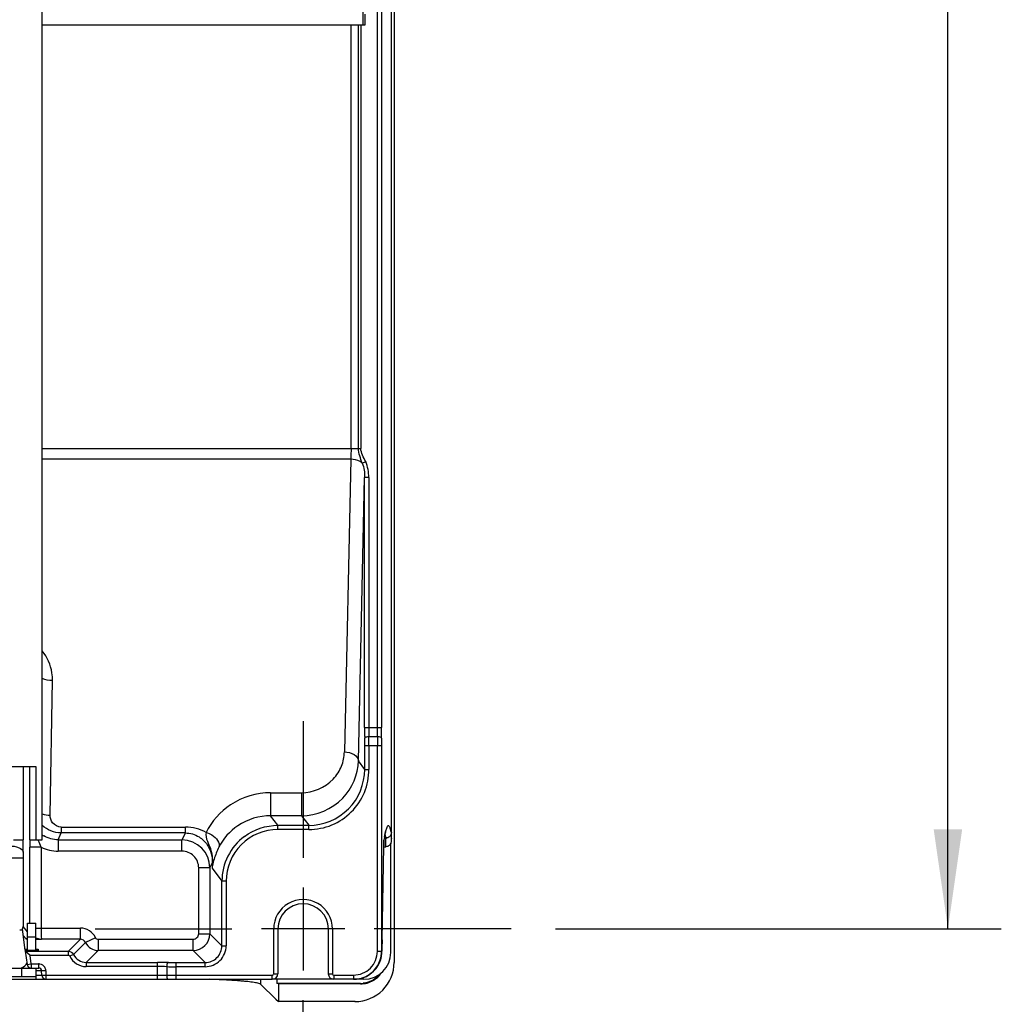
# Model space of a CAD drawing. Header units: inches. Extents: x 0 to 117, y 0 to 83.
# Tile 65 of 70: x 84 to 91, y 27 to 34. Entities that reach past the tile are written whole.
import ezdxf

# ---------------------------------------------------------------- set-up
doc = ezdxf.new("R2010")
doc.units = ezdxf.units.IN
doc.header["$LTSCALE"] = 6.431102
doc.header["$MEASUREMENT"] = 0
doc.linetypes.add('CENTER', pattern=[0.6, 0.375, -0.075, 0.075, -0.075])
doc.layers.get('0').update_dxf_attribs({"linetype": 'CONTINUOUS'})
doc.layers.add('DEFAULT_1', color=7, linetype='CENTER')
doc.styles.get("Standard").update_dxf_attribs({"font": 'txt', "width": 0.8})
doc.dimstyles.new('DIMSTYLE_1', dxfattribs={"dimtxt": 0.78125, "dimasz": 0.7, "dimexe": 0.18, "dimexo": 0.0625, "dimgap": 0.09, "dimtad": 1, "dimdec": 1, "dimzin": 4, "dimdsep": 46, "dimtxsty": 'STANDARD', "dimblk": '_FILLED', "dimblk1": '_FILLED', "dimblk2": '_FILLED', "dimcen": 0.09, "dimadec": 0, "dimazin": 0, "dimtfac": 1, "dimtdec": 1, "dimtofl": 0, "dimtmove": 0, "dimatfit": 3, "dimldrblk": '_FILLED', "dimfxl": 1, "dimtolj": 1, "dimtzin": 4, "dimarcsym": 0})

# ---------------------------------------------------------------- blocks, each defined once
blk = doc.blocks.new('_FILLED')
at = {"color": 0, "linetype": 'BYBLOCK'}
blk.add_solid([(0, 0), (-1, 0.1429), (-1, -0.1429)], dxfattribs=at)
blk = doc.blocks.new('*D20')
at = {"color": 7, "linetype": 'CONTINUOUS'}
for p, q in [((87.9135, 52.2894), (91.0469, 52.2894)), ((90.6719, 52.2894), (90.6719, 40.006)), ((90.6719, 27.7225), (90.6719, 40.006)), ((87.9135, 27.7225), (91.0469, 27.7225))]:
    blk.add_line(p, q, dxfattribs=at)
at = {"color": 7, "linetype": 'CONTINUOUS', "xscale": 0.7, "yscale": 0.7, "zscale": 0.7}
for p, rotation in [((90.6719, 52.2894), 90), ((90.6719, 27.7225), 270)]:
    blk.add_blockref('_FILLED', p, dxfattribs=dict(at, rotation=rotation))
at = {"color": 7, "linetype": 'CONTINUOUS', "insert": (89.6954, 40.006), "char_height": 0.78125, "width": 1.875, "attachment_point": 2, "rotation": 90, "line_spacing_factor": 0.9}
blk.add_mtext('624', dxfattribs=at)

msp = doc.modelspace()

# ---------------------------------------------------------------- linework, layer by layer
at = {"color": 7, "linetype": 'CONTINUOUS'}
for p, q in [((86.7792, 52.6823), (86.7792, 27.4871)), ((86.7595, 28.3572), (86.7595, 51.2186)), ((86.6618, 29.1398), (86.6618, 50.8734)), ((86.6913, 50.8734), (86.6913, 29.1398)), ((84.3059, 28.3483), (84.3059, 48.9626)), ((86.5601, 48.9626), (86.5601, 34.0765)), ((86.5725, 34.1548), (86.5725, 34.0765)), ((86.5725, 34.0765), (84.3059, 34.0765)), ((86.4761, 31.1012), (86.4761, 34.0765)), ((86.5285, 31.1012), (86.5285, 34.0765)), ((86.5443, 34.0765), (86.5443, 31.1012)), ((84.3059, 31.1012), (86.5443, 31.1012)), ((86.4748, 31.0252), (84.3059, 31.0252)), ((86.4748, 31.0252), (86.4295, 28.9671)), ((86.5552, 30.9974), (86.5793, 31.008)), ((86.5279, 28.9038), (86.5717, 30.8973)), ((86.6012, 30.8973), (86.5717, 30.8973)), ((86.5717, 29.1398), (86.5717, 30.8973)), ((86.6012, 30.8973), (86.6012, 29.1398)), ((84.3606, 28.5215), (84.3773, 29.4681)), ((86.5717, 29.1398), (86.6913, 29.1398)), ((86.6906, 29.011), (86.5724, 29.011)), ((86.5724, 28.8445), (86.5724, 29.011)), ((86.6017, 29.0754), (86.6614, 29.0754)), ((86.602, 29.011), (86.602, 28.8445)), ((86.6611, 27.565), (86.6611, 29.011)), ((86.6906, 29.011), (86.6906, 27.565)), ((86.5724, 28.8445), (86.5279, 28.9038)), ((78.352, 28.8642), (84.26, 28.8642)), ((84.1726, 28.8642), (84.1726, 28.3483)), ((84.2186, 28.3483), (84.2186, 28.8642)), ((84.26, 28.8642), (84.26, 28.3483)), ((86.5724, 28.8445), (86.602, 28.8445)), ((85.9111, 28.6803), (86.1281, 28.6803)), ((85.9111, 28.6803), (85.9111, 28.5187)), ((86.1281, 28.6803), (86.1281, 28.5187)), ((86.1281, 28.5187), (85.9111, 28.5187)), ((85.962, 28.4509), (85.9111, 28.5187)), ((86.1281, 28.5187), (86.179, 28.4509)), ((84.4184, 28.3483), (84.4378, 28.3971)), ((84.4378, 28.4391), (84.4378, 28.3971)), ((85.3116, 28.3971), (84.4378, 28.3971)), ((84.4379, 28.4391), (85.3116, 28.4391)), ((85.3116, 28.3971), (85.2872, 28.3483)), ((85.3116, 28.3971), (85.3116, 28.4391)), ((86.179, 28.4214), (85.9618, 28.4214)), ((85.962, 28.4509), (86.179, 28.4509)), ((85.962, 28.4214), (85.962, 28.4509)), ((86.179, 28.4214), (86.179, 28.4509)), ((86.7232, 28.418), (86.7241, 28.4203)), ((84.1043, 28.3483), (84.1726, 28.3483)), ((84.26, 28.3483), (84.3059, 28.3483)), ((84.4184, 28.3483), (85.2872, 28.3483)), ((84.4184, 28.3483), (84.4184, 28.2697)), ((85.2872, 28.2697), (85.2872, 28.3483)), ((86.7057, 28.3133), (86.706, 28.3209)), ((86.706, 28.3209), (86.7062, 28.3274)), ((86.707, 28.3421), (86.7074, 28.3479)), ((86.7211, 28.3005), (86.7212, 28.3611)), ((86.7558, 27.5571), (86.757, 28.3266)), ((84.2972, 28.2978), (84.2185, 28.2978)), ((84.2185, 27.7619), (84.2185, 28.2978)), ((84.2972, 28.2978), (84.2972, 27.7283)), ((85.2873, 28.2697), (84.4184, 28.2697)), ((86.6942, 27.6461), (86.7055, 28.3045)), ((86.705, 28.3001), (86.7211, 28.3005)), ((86.7052, 28.2901), (86.7052, 28.2908)), ((86.7055, 28.3045), (86.7057, 28.3133)), ((84.1718, 28.2202), (83.9594, 28.2202)), ((84.1718, 28.2202), (84.1718, 27.7395)), ((85.4839, 28.1516), (85.501, 28.1856)), ((85.501, 28.1856), (85.5001, 28.1485)), ((85.4839, 28.1516), (85.4052, 28.1516)), ((85.4052, 27.6889), (85.4052, 28.1515)), ((85.4839, 28.1516), (85.4839, 27.6889)), ((85.5001, 28.1485), (85.5685, 28.0573)), ((85.598, 28.0573), (85.5685, 28.0573)), ((85.5685, 27.6044), (85.5685, 28.0573)), ((85.598, 28.0572), (85.598, 27.6044)), ((86.1394, 28.0148), (86.1394, 27.4302)), ((84.1861, 27.5708), (84.1659, 27.7241)), ((84.2023, 27.7014), (84.1718, 27.7395)), ((84.2024, 27.7619), (84.2615, 27.7619)), ((84.2024, 27.5708), (84.2024, 27.7619)), ((84.2615, 27.5718), (84.2615, 27.7619)), ((84.2615, 27.7283), (84.5739, 27.7283)), ((84.5739, 27.6496), (84.5739, 27.7283)), ((85.9327, 27.7225), (85.8471, 27.7225)), ((85.9622, 27.7225), (85.9327, 27.7225)), ((85.9327, 27.4075), (85.9327, 27.7225)), ((86.3166, 27.7225), (85.9622, 27.7225)), ((85.9622, 27.7225), (85.9622, 27.4075)), ((86.3461, 27.7225), (86.3166, 27.7225)), ((86.3166, 27.4075), (86.3166, 27.7225)), ((86.4317, 27.7225), (86.3461, 27.7225)), ((86.3461, 27.7225), (86.3461, 27.4075)), ((84.1721, 27.6772), (84.1906, 27.654)), ((84.2615, 27.6634), (84.2024, 27.6634)), ((84.2861, 27.6499), (84.3004, 27.6496)), ((84.5739, 27.6496), (84.3004, 27.6496)), ((84.5739, 27.6496), (84.4901, 27.5658)), ((84.5256, 27.5433), (84.6095, 27.6271)), ((84.6806, 27.6608), (84.6095, 27.6271)), ((84.6984, 27.6496), (85.3659, 27.6496)), ((84.6984, 27.6496), (84.6984, 27.5709)), ((85.3659, 27.5709), (85.3659, 27.6496)), ((85.4052, 27.6889), (85.4839, 27.6889)), ((85.5685, 27.6044), (85.4839, 27.6889)), ((86.6942, 27.6461), (86.6942, 27.6454)), ((84.1864, 27.5658), (84.4901, 27.5658)), ((84.2204, 27.5362), (84.1866, 27.5658)), ((84.1867, 27.5658), (84.199, 27.4726)), ((84.2582, 27.5713), (84.2058, 27.5713)), ((84.2777, 27.5799), (84.2779, 27.5718)), ((84.49, 27.5362), (84.49, 27.5658)), ((84.6145, 27.487), (84.6984, 27.5709)), ((85.3659, 27.5709), (84.6984, 27.5709)), ((85.3659, 27.5709), (85.4504, 27.4863)), ((85.5685, 27.6044), (85.598, 27.6044)), ((86.6611, 27.565), (86.6906, 27.565)), ((84.49, 27.5362), (84.2204, 27.5362)), ((84.2283, 27.4764), (84.2204, 27.5362)), ((84.5256, 27.5433), (84.4989, 27.5306)), ((84.6145, 27.487), (85.1158, 27.487)), ((84.6145, 27.487), (84.6145, 27.4575)), ((85.1158, 27.3682), (85.1158, 27.487)), ((85.2446, 27.4863), (85.4504, 27.4863)), ((85.2446, 27.4863), (85.2446, 27.3682)), ((85.4504, 27.4568), (85.4504, 27.4863)), ((78.4932, 27.4469), (84.2816, 27.4469)), ((84.163, 27.3878), (84.163, 27.4469)), ((84.199, 27.4726), (84.2283, 27.4764)), ((84.2283, 27.4764), (84.2803, 27.4764)), ((84.2283, 27.4764), (84.2283, 27.4473)), ((84.2615, 27.4469), (84.2615, 27.3878)), ((84.2816, 27.4469), (84.2816, 27.4764)), ((84.3308, 27.4285), (84.3013, 27.4277)), ((84.3021, 27.3969), (84.3013, 27.4277)), ((84.3308, 27.4285), (84.3317, 27.3977)), ((85.1158, 27.4575), (84.6145, 27.4575)), ((85.1802, 27.4571), (85.1802, 27.3977)), ((85.4504, 27.4568), (85.2446, 27.4568)), ((78.5134, 27.3878), (84.2615, 27.3878)), ((83.9969, 27.3682), (85.9229, 27.3682)), ((84.2628, 27.3682), (84.2628, 27.3917)), ((84.2929, 27.3966), (84.3015, 27.3968)), ((84.3021, 27.3969), (84.3317, 27.3977)), ((84.3317, 27.3977), (85.9229, 27.3977)), ((84.3317, 27.3977), (84.3317, 27.3686)), ((85.8391, 27.3682), (85.8391, 27.3338)), ((85.9229, 27.3682), (85.9229, 27.3977)), ((86.5665, 27.3682), (85.927, 27.3682)), ((85.9327, 27.4075), (85.9622, 27.4075)), ((85.9543, 27.3684), (85.9543, 27.3396)), ((86.3166, 27.4075), (86.3461, 27.4075)), ((86.3559, 27.3977), (86.4936, 27.3977)), ((86.3559, 27.3977), (86.3559, 27.3682)), ((86.4937, 27.3977), (86.4937, 27.3682)), ((85.9469, 27.2284), (85.8391, 27.3338)), ((86.5432, 27.3396), (85.9543, 27.3396)), ((85.9668, 27.3361), (85.9543, 27.3396)), ((86.5432, 27.3361), (85.9668, 27.3361)), ((85.9668, 27.3361), (85.9668, 27.2118)), ((85.9469, 27.2284), (85.9668, 27.2118)), ((86.504, 27.2118), (85.9668, 27.2118))]:
    msp.add_line(p, q, dxfattribs=at)
for points in [[(86.7113, 28.3684), (86.7139, 28.3822), (86.7165, 28.3943), (86.719, 28.4045), (86.7211, 28.4121), (86.7232, 28.418)], [(86.7062, 28.3274), (86.7064, 28.3327), (86.7065, 28.3349), (86.7066, 28.3369), (86.7067, 28.3385), (86.7068, 28.3399), (86.7069, 28.341), (86.707, 28.3414)]]:
    msp.add_lwpolyline(points, dxfattribs=at)
for centre, radius, start, end in [((93.1094, 29.1382), 6.5377, 179.98569, 180.65614), ((91.2246, 29.1384), 4.6234, 179.9819, 180.78028), ((81.7274, 29.1382), 4.9343, 359.2703, 0.01836), ((79.8546, 29.1373), 6.8367, 359.37992, 0.02105), ((82.1257, 29.0122), 4.4467, 359.9837, 0.65813), ((79.8808, 29.0126), 6.7212, 359.98615, 0.53533), ((93.8672, 29.0126), 7.2061, 179.50053, 180.01276), ((91.5382, 29.0118), 4.8476, 179.39115, 180.00982), ((86.179, 28.8443), 0.3935, 269.9989, 0.01867), ((85.3116, 28.1395), 0.2996, 60.81109, 89.98798), ((85.962, 28.0574), 0.3639, 90.02006, 180.0451), ((86.5451, 28.3317), 0.178, 16.9225, 17.77464), ((72.0425, 28.3841), 12.1301, 359.42824, 359.8308), ((93.8505, 28.2976), 9.632, 179.69862, 179.99912), ((83.436, 27.992), 0.9143, 22.54068, 22.93807), ((84.418, 28.5442), 0.1958, 235.09646, 238.98674), ((85.2871, 28.1515), 0.1968, 0.02865, 89.95956), ((85.962, 28.0574), 0.3935, 126.69726, 180.00938), ((88.6661, 28.2609), 1.9611, 178.33829, 178.84021), ((86.7198, 28.4018), 0.0407, 271.94767, 281.12727), ((88.4018, 28.2213), 4.23, 179.4341, 180.01522), ((85.2872, 28.1516), 0.118, 359.95939, 89.96571), ((89.4993, 28.2431), 2.7945, 178.82079, 179.02292), ((86.6678, 28.1101), 1.1683, 176.60627, 178.11845), ((85.5504, 28.1871), 0.0494, 181.80178, 189.14374), ((85.4273, 28.1715), 0.0747, 357.78241, 5.97489), ((85.8431, 28.1285), 0.3435, 173.2964, 176.66784), ((86.1394, 27.7225), 0.2067, 359.99885, 179.99994), ((86.1394, 27.7225), 0.1772, 0, 180), ((84.1468, 27.7406), 0.0251, 353.34405, 357.61276), ((84.5739, 27.6103), 0.118, 25.35554, 90.01018), ((84.4578, 37.4472), 9.7989, 268.85171, 268.99577), ((84.6984, 27.6693), 0.0984, 205.36778, 269.97221), ((85.3658, 27.689), 0.1181, 270.02887, 359.97113), ((91.7271, 27.5628), 5.0336, 179.05136, 179.97445), ((85.4504, 27.6044), 0.1476, 270.0003, 0.00153), ((85.4505, 27.6043), 0.118, 269.98131, 0.01869), ((86.4938, 27.565), 0.1673, 269.9441, 0.00873), ((86.5665, 27.5575), 0.1894, 270.01558, 359.88176), ((86.4924, 27.5652), 0.1982, 342.06375, 359.93463), ((86.4973, 27.5651), 0.1962, 351.28793, 357.11655), ((86.4925, 27.5652), 0.201, 357.12906, 359.93199), ((84.6145, 27.5854), 0.1279, 205.36041, 270.00772), ((84.6145, 27.5854), 0.0983, 205.34566, 270.03131), ((85.1174, 20.95), 6.5371, 89.34382, 90.01435), ((85.2434, 31.9319), 4.4456, 269.34178, 270.01639), ((86.4966, 27.5651), 0.1969, 269.99886, 339.69747), ((86.5041, 27.487), 0.2751, 269.97806, 0.02194), ((86.4937, 27.5651), 0.1969, 288.00715, 341.98501), ((86.4955, 27.5653), 0.1981, 339.74771, 351.29433), ((84.1433, 27.506), 0.0591, 289.76904, 337.14584), ((84.2283, 27.4764), 0.0295, 187.5, 270), ((84.3013, 24.4224), 3.0056, 90.61798, 90.748), ((84.2803, 27.42), 0.0564, 80.77792, 90.00818), ((84.2816, 27.4272), 0.0197, 1.5, 90), ((85.1172, 22.8335), 4.624, 89.21979, 90.01806), ((85.243, 34.1779), 6.7211, 269.46466, 270.01385), ((84.2917, 28.8825), 1.4858, 268.88238, 269.85942), ((84.2905, 28.2982), 0.9015, 269.84117, 270.15071), ((84.3317, 27.3977), 0.0295, 181.49998, 270), ((85.4557, 24.3282), 3.0381, 85.45498, 86.17724), ((85.5233, 25.1753), 2.1884, 84.58669, 85.46286), ((85.9229, 27.4075), 0.0394, 270, 360), ((85.9229, 27.4075), 0.00984, 270.0009, 0.0083), ((86.3559, 27.4075), 0.0394, 180, 270), ((86.3559, 27.4075), 0.00984, 180.00063, 270.00741), ((86.4937, 27.5644), 0.1962, 270.01282, 276.03421), ((86.4935, 27.5664), 0.1982, 276.02706, 287.94737), ((86.5431, 27.5137), 0.1776, 270.03018, 300.00298), ((86.5428, 27.5225), 0.1829, 270.12146, 276.03597)]:
    msp.add_arc(centre, radius, start, end, dxfattribs=at)
msp.add_ellipse((84.2046, 27.5809), major_axis=(0.0199, 0), ratio=0.025953, start_param=-3.138176, end_param=-1.570796, dxfattribs=at)
for points, knots in [([(86.4761, 31.1012), (86.4761, 31.0943), (86.476, 31.069), (86.4755, 31.0437), (86.4748, 31.0252)], [0, 0, 0, 0, 0.27008, 1, 1, 1, 1]), ([(86.5552, 30.9974), (86.5504, 31.0018), (86.5268, 31.0185), (86.497, 31.0249), (86.4748, 31.0252)], [0, 0, 0, 0, 0.225337, 1, 1, 1, 1]), ([(84.3773, 29.4681), (84.3776, 29.4864), (84.3729, 29.5608), (84.3414, 29.6335), (84.3059, 29.6771)], [0, 0, 0, 0, 0.245056, 1, 1, 1, 1]), ([(86.5722, 29.0633), (86.5723, 29.065), (86.5794, 29.0749), (86.5923, 29.0753), (86.6017, 29.0754)], [0, 0, 0, 0, 0.155341, 1, 1, 1, 1]), ([(86.6614, 29.0754), (86.6651, 29.0754), (86.6749, 29.0745), (86.6905, 29.0705), (86.6909, 29.0633)], [0, 0, 0, 0, 0.342301, 1, 1, 1, 1]), ([(86.1281, 28.6803), (86.209, 28.6792), (86.3314, 28.734), (86.4151, 28.8626), (86.4279, 28.9332), (86.4295, 28.9671)], [0, 0, 0, 0, 0.536419, 0.774642, 1, 1, 1, 1]), ([(86.4295, 28.9671), (86.4533, 28.9668), (86.4958, 28.959), (86.5274, 28.9216), (86.5279, 28.9038)], [0, 0, 0, 0, 0.572962, 1, 1, 1, 1]), ([(86.1281, 28.5187), (86.2332, 28.5187), (86.4419, 28.6042), (86.5263, 28.8091), (86.5279, 28.9038)], [0, 0, 0, 0, 0.525894, 1, 1, 1, 1]), ([(86.179, 28.4214), (86.234, 28.4219), (86.3453, 28.4431), (86.4858, 28.5377), (86.5803, 28.6782), (86.6015, 28.7895), (86.602, 28.8445)], [0, 0, 0, 0, 0.250007, 0.5, 0.749992, 1, 1, 1, 1]), ([(85.9111, 28.6803), (85.813, 28.6804), (85.6242, 28.6242), (85.4958, 28.4786), (85.4577, 28.4011)], [0, 0, 0, 0, 0.531703, 1, 1, 1, 1]), ([(84.4379, 28.4391), (84.4159, 28.4391), (84.3733, 28.46), (84.3603, 28.5026), (84.3606, 28.5215)], [0, 0, 0, 0, 0.53773, 1, 1, 1, 1]), ([(85.9111, 28.5187), (85.8307, 28.5187), (85.6794, 28.473), (85.5772, 28.3569), (85.5471, 28.2969)], [0, 0, 0, 0, 0.545073, 1, 1, 1, 1]), ([(85.3116, 28.3971), (85.345, 28.3971), (85.4064, 28.3794), (85.4826, 28.3045), (85.5025, 28.23), (85.501, 28.1856)], [0, 0, 0, 0, 0.319478, 0.574405, 1, 1, 1, 1]), ([(85.4577, 28.4011), (85.4516, 28.3811), (85.4656, 28.3398), (85.496, 28.2724), (85.5038, 28.2154), (85.5016, 28.1793)], [0, 0, 0, 0, 0.27479, 0.52159, 1, 1, 1, 1]), ([(85.4577, 28.4011), (85.4718, 28.397), (85.5137, 28.3797), (85.5593, 28.3276), (85.5471, 28.2969)], [0, 0, 0, 0, 0.307939, 1, 1, 1, 1]), ([(86.7537, 28.4228), (86.7515, 28.4299), (86.7503, 28.4408), (86.734, 28.4516), (86.7245, 28.43), (86.7212, 28.4184), (86.7189, 28.4091)], [0, 0, 0, 0, 0.296579, 0.427169, 0.617941, 1, 1, 1, 1]), ([(86.7595, 28.4003), (86.7594, 28.3915), (86.7531, 28.3732), (86.7363, 28.3635), (86.7276, 28.3618)], [0, 0, 0, 0, 0.499039, 1, 1, 1, 1]), ([(84.2186, 28.3483), (84.2191, 28.3473), (84.2242, 28.3492), (84.2312, 28.3478), (84.2446, 28.3485), (84.2543, 28.3483), (84.26, 28.3483)], [0, 0, 0, 0, 0.076153, 0.277204, 0.591533, 1, 1, 1, 1]), ([(86.7075, 28.3479), (86.7072, 28.3466), (86.7064, 28.3365), (86.7061, 28.3265), (86.7058, 28.3178)], [0, 0, 0, 0, 0.137662, 1, 1, 1, 1]), ([(86.7595, 28.3572), (86.7595, 28.3536), (86.7587, 28.3434), (86.7577, 28.3332), (86.757, 28.3266)], [0, 0, 0, 0, 0.352726, 1, 1, 1, 1]), ([(84.0736, 28.306), (84.097, 28.3058), (84.1322, 28.3027), (84.1714, 28.2771), (84.172, 28.2631)], [0, 0, 0, 0, 0.624913, 1, 1, 1, 1]), ([(85.5471, 28.2969), (85.5335, 28.2701), (85.518, 28.2274), (85.5037, 28.1839), (85.5019, 28.1686)], [0, 0, 0, 0, 0.660753, 1, 1, 1, 1]), ([(84.1674, 27.7127), (84.1662, 27.7128), (84.1595, 27.7132), (84.1527, 27.7135), (84.1471, 27.7136)], [0, 0, 0, 0, 0.177795, 1, 1, 1, 1]), ([(84.2972, 27.7283), (84.2972, 27.7184), (84.2977, 27.7004), (84.2973, 27.6754), (84.3002, 27.6609), (84.2985, 27.6507), (84.3004, 27.6496)], [0, 0, 0, 0, 0.376146, 0.696919, 0.915274, 1, 1, 1, 1]), ([(84.1911, 27.6534), (84.1918, 27.6526), (84.1963, 27.6531), (84.1995, 27.6523), (84.2022, 27.6522)], [0, 0, 0, 0, 0.286948, 1, 1, 1, 1]), ([(84.6806, 27.6608), (84.6821, 27.6578), (84.6851, 27.6513), (84.6936, 27.6509), (84.6961, 27.6527)], [0, 0, 0, 0, 0.518357, 1, 1, 1, 1]), ([(85.3659, 27.6496), (85.3759, 27.6499), (85.3964, 27.6585), (85.4048, 27.679), (85.4052, 27.6889)], [0, 0, 0, 0, 0.499996, 1, 1, 1, 1]), ([(84.2058, 27.5713), (84.2013, 27.5713), (84.1956, 27.5699), (84.1878, 27.5722), (84.1864, 27.5708)], [0, 0, 0, 0, 0.694722, 1, 1, 1, 1]), ([(84.258, 27.5804), (84.2626, 27.5804), (84.2695, 27.581), (84.2747, 27.5796), (84.2777, 27.5804), (84.2778, 27.5799)], [0, 0, 0, 0, 0.707319, 0.922691, 1, 1, 1, 1]), ([(84.2778, 27.5718), (84.2771, 27.57), (84.2678, 27.5732), (84.2628, 27.5713), (84.2582, 27.5713)], [0, 0, 0, 0, 0.297268, 1, 1, 1, 1]), ([(85.1923, 27.4866), (85.1906, 27.4865), (85.1807, 27.4794), (85.1803, 27.4664), (85.1802, 27.4571)], [0, 0, 0, 0, 0.155343, 1, 1, 1, 1]), ([(84.3013, 27.4277), (84.3013, 27.4285), (84.2964, 27.427), (84.2916, 27.4285), (84.2807, 27.4277), (84.2732, 27.4279), (84.2689, 27.4278)], [0, 0, 0, 0, 0.073327, 0.282744, 0.604233, 1, 1, 1, 1]), ([(85.1802, 27.3977), (85.1802, 27.3939), (85.1809, 27.3841), (85.1852, 27.3682), (85.1923, 27.3682)], [0, 0, 0, 0, 0.346184, 1, 1, 1, 1]), ([(85.6582, 27.3596), (85.6449, 27.3605), (85.5857, 27.3641), (85.5264, 27.3666), (85.4805, 27.3682)], [0, 0, 0, 0, 0.225161, 1, 1, 1, 1]), ([(85.7843, 27.3476), (85.7803, 27.3482), (85.7622, 27.3506), (85.744, 27.3525), (85.7298, 27.3539)], [0, 0, 0, 0, 0.220972, 1, 1, 1, 1]), ([(85.8391, 27.3338), (85.8378, 27.3349), (85.8269, 27.3404), (85.815, 27.3424), (85.8049, 27.3443)], [0, 0, 0, 0, 0.146262, 1, 1, 1, 1])]:
    msp.add_open_spline(points, degree=3, knots=knots, dxfattribs=at)
for points in [[(86.5552, 30.9974), (86.5434, 31.0311), (86.5284, 31.0654), (86.5285, 31.1012)], [(86.5793, 31.008), (86.5647, 31.0378), (86.5463, 31.068), (86.5443, 31.1012)], [(86.5552, 30.9974), (86.5669, 30.9657), (86.5718, 30.9311), (86.5717, 30.8973)], [(86.6012, 30.8973), (86.6012, 30.9349), (86.5945, 30.9736), (86.5793, 31.008)], [(84.3773, 29.4681), (84.3529, 29.4684), (84.3278, 29.4734), (84.3059, 29.4843)], [(84.3059, 28.5307), (84.3234, 28.5246), (84.3421, 28.5217), (84.3606, 28.5215)], [(84.4378, 28.3971), (84.3906, 28.3971), (84.3405, 28.417), (84.3059, 28.4492)], [(85.7269, 28.3729), (85.7931, 28.4222), (85.8794, 28.4509), (85.962, 28.4509)], [(86.7189, 28.4091), (86.7168, 28.4001), (86.7149, 28.3911), (86.7132, 28.382)], [(86.7595, 28.4002), (86.7578, 28.4078), (86.756, 28.4154), (86.7537, 28.4228)], [(84.2972, 28.2978), (84.2922, 28.3129), (84.2865, 28.3278), (84.2804, 28.3424)], [(84.4184, 28.3483), (84.3833, 28.3483), (84.3471, 28.3583), (84.3171, 28.3764)], [(86.7132, 28.382), (86.7111, 28.3706), (86.7092, 28.3591), (86.7074, 28.3477)], [(86.7154, 28.3836), (86.7176, 28.3762), (86.7195, 28.3686), (86.7212, 28.3611)], [(86.757, 28.3266), (86.7546, 28.3201), (86.7503, 28.314), (86.7449, 28.3095)], [(84.2972, 28.2978), (84.3344, 28.2795), (84.3769, 28.2697), (84.4184, 28.2697)], [(86.7449, 28.3095), (86.7384, 28.3041), (86.7296, 28.3007), (86.7211, 28.3005)], [(84.1659, 27.7241), (84.169, 27.7279), (84.1711, 27.7328), (84.1717, 27.7377)], [(84.1911, 27.6534), (84.195, 27.6534), (84.1989, 27.6543), (84.2024, 27.6559)], [(84.2615, 27.6592), (84.2709, 27.6555), (84.2805, 27.6523), (84.2904, 27.6507)], [(84.2904, 27.6507), (84.2937, 27.6501), (84.2971, 27.6497), (84.3004, 27.6496)], [(84.6095, 27.6271), (84.6035, 27.6398), (84.5879, 27.6496), (84.5739, 27.6496)], [(84.49, 27.5658), (84.5041, 27.5658), (84.5196, 27.5559), (84.5256, 27.5433)], [(84.4989, 27.5306), (84.4974, 27.5338), (84.4936, 27.5362), (84.49, 27.5362)], [(84.3236, 27.453), (84.3164, 27.4647), (84.3028, 27.4735), (84.2893, 27.4757)], [(84.3308, 27.4285), (84.3306, 27.437), (84.328, 27.4457), (84.3236, 27.453)], [(85.8049, 27.3443), (85.7981, 27.3455), (85.7912, 27.3466), (85.7843, 27.3476)], [(86.6306, 27.363), (86.6098, 27.3509), (86.5859, 27.3431), (86.562, 27.3406)], [(86.6792, 27.4053), (86.6659, 27.3884), (86.6491, 27.3739), (86.6306, 27.363)], [(86.6319, 27.3599), (86.6546, 27.3731), (86.6748, 27.3919), (86.6896, 27.4137)]]:
    msp.add_open_spline(points, degree=3, dxfattribs=at)
at = {"layer": 'DEFAULT_1', "color": 7, "linetype": 'CENTER'}
for p, q in [((86.1394, 29.1841), (86.1394, 28.2225)), ((84.6778, 27.7225), (85.6394, 27.7225)), ((87.601, 27.7225), (86.6394, 27.7225)), ((86.1394, 26.2609), (86.1394, 27.2225))]:
    msp.add_line(p, q, dxfattribs=at)

# ---------------------------------------------------------------- dimensions: what is measured, and where the dimension line sits
at = {"color": 7, "linetype": 'CONTINUOUS'}
dim = msp.add_linear_dim(base=(90.6719, 52.2894), p1=(87.9135, 27.7225), p2=(87.9135, 52.2894), angle=90, dimstyle='DIMSTYLE_1', dxfattribs=at)
dim.commit()
dim.dimension.update_dxf_attribs({"geometry": '*D20', "text_midpoint": (90.5061, 39.1678), "dimtype": 160})

doc.saveas('drawing.dxf')
